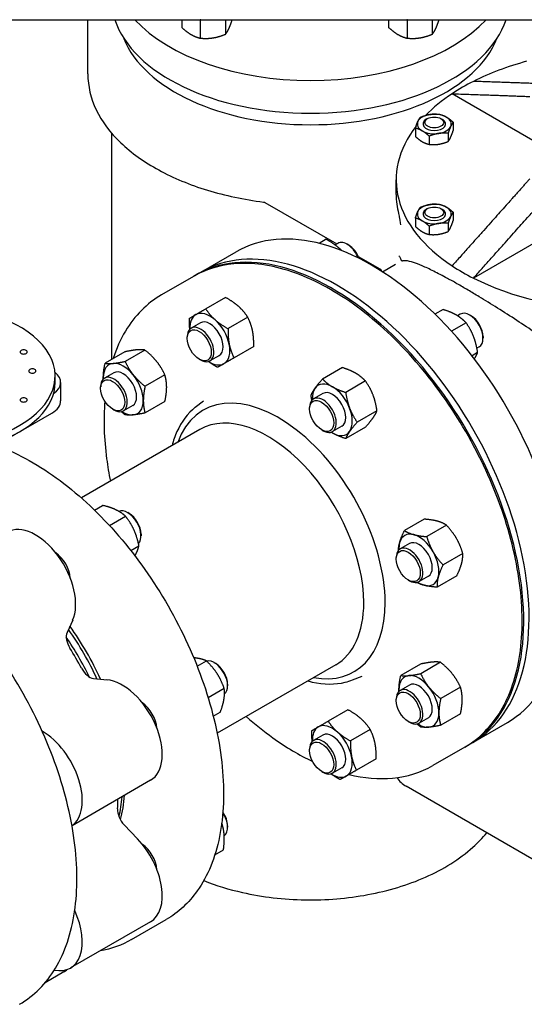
# Model space of a CAD drawing. Header units: inches. Extents: x 17 to 189, y 68 to 193.
# Tile 4 of 43: x 60 to 68, y 107 to 123. Entities that reach past the tile are written whole.
import ezdxf

# ---------------------------------------------------------------- set-up
doc = ezdxf.new("R2010")
doc.units = ezdxf.units.IN
doc.header["$LTSCALE"] = 10.666667
doc.header["$MEASUREMENT"] = 0
doc.layers.get('0').update_dxf_attribs({"lineweight": 25})

msp = doc.modelspace()

# ---------------------------------------------------------------- linework, layer by layer
for p, q in [((58.251, 122.85), (68.855, 122.85)), ((61.015, 121.952), (61.015, 122.85)), ((62.573, 122.85), (62.573, 122.721)), ((62.879, 122.847), (62.879, 122.544)), ((63.297, 122.85), (63.297, 122.609)), ((66.001, 122.85), (66.001, 122.721)), ((66.307, 122.847), (66.307, 122.544)), ((66.725, 122.85), (66.725, 122.609)), ((68.497, 120.79), (67.053, 121.624)), ((66.647, 121.212), (66.625, 121.199)), ((66.868, 121.212), (66.89, 121.199)), ((66.444, 121.054), (66.444, 120.916)), ((67.071, 121.151), (67.071, 121.013)), ((61.405, 120.976), (61.405, 117.22)), ((66.674, 120.921), (66.674, 120.784)), ((66.987, 120.97), (66.987, 120.832)), ((66.126, 119.954), (66.126, 120.199)), ((63.951, 119.822), (65.142, 119.135)), ((66.647, 119.721), (66.625, 119.708)), ((66.868, 119.721), (66.89, 119.708)), ((69.515, 119.786), (67.407, 118.569)), ((66.444, 119.563), (66.444, 119.425)), ((67.071, 119.66), (67.071, 119.522)), ((66.674, 119.43), (66.674, 119.292)), ((66.987, 119.478), (66.987, 119.341)), ((64.965, 119.213), (64.848, 119.145)), ((65.158, 119.144), (65.114, 119.119)), ((65.337, 119.116), (65.314, 119.129)), ((62.897, 118.673), (63.472, 119.005)), ((65.497, 118.929), (65.853, 118.724)), ((65.899, 118.674), (66.116, 118.8)), ((62.764, 118.597), (62.234, 118.291)), ((62.809, 118.622), (62.897, 118.673)), ((63.296, 118.25), (62.969, 118.061)), ((63.666, 117.922), (63.339, 117.733)), ((66.902, 118.05), (66.768, 117.973)), ((67.188, 117.972), (67.142, 117.946)), ((67.366, 117.944), (67.344, 117.957)), ((62.882, 117.83), (62.728, 117.741)), ((67.285, 117.829), (67.042, 117.689)), ((62.663, 117.572), (62.663, 117.598)), ((67.565, 117.6), (67.565, 117.574)), ((63.765, 117.438), (63.438, 117.249)), ((67.5, 117.431), (67.464, 117.41)), ((61.629, 117.349), (61.302, 117.16)), ((61.96, 117.379), (61.633, 117.19)), ((63.195, 117.289), (63.04, 117.2)), ((67.476, 117.336), (67.383, 117.282)), ((62.862, 117.228), (62.884, 117.215)), ((60.474, 116.843), (60.474, 116.949)), ((61.447, 117.002), (61.292, 116.912)), ((62.292, 116.967), (61.964, 116.778)), ((65.234, 117.087), (64.906, 116.898)), ((60.565, 116.843), (60.565, 116.537)), ((61.228, 116.744), (61.228, 116.769)), ((65.616, 116.866), (65.289, 116.677)), ((64.912, 116.658), (64.757, 116.569)), ((61.76, 116.46), (61.605, 116.371)), ((62.292, 116.525), (61.964, 116.336)), ((62.796, 116.43), (62.931, 116.537)), ((58.827, 115.414), (60.418, 116.333)), ((61.427, 116.399), (61.449, 116.386)), ((64.692, 116.401), (64.692, 116.426)), ((65.808, 116.373), (65.48, 116.184)), ((65.224, 116.117), (65.069, 116.028)), ((62.873, 116.061), (60.909, 114.928)), ((64.891, 116.056), (64.913, 116.043)), ((65.616, 116.101), (65.289, 115.912)), ((61.125, 114.727), (61.26, 114.805)), ((61.698, 114.672), (61.676, 114.685)), ((61.375, 114.471), (61.642, 114.625)), ((66.589, 114.577), (66.262, 114.388)), ((61.897, 114.327), (61.897, 114.302)), ((66.959, 114.478), (66.632, 114.289)), ((66.347, 114.173), (66.192, 114.083)), ((61.726, 114.058), (61.862, 114.136)), ((67.23, 114.009), (66.902, 113.82)), ((66.127, 113.915), (66.127, 113.94)), ((66.326, 113.57), (66.348, 113.558)), ((66.659, 113.632), (66.505, 113.542)), ((67.131, 113.64), (66.803, 113.45)), ((60.764, 112.903), (60.672, 112.699)), ((62.828, 112.14), (62.981, 112.229)), ((66.86, 112.207), (66.533, 112.018)), ((63.133, 112.186), (63.111, 112.199)), ((65.123, 112.164), (63.159, 111.031)), ((66.529, 112.177), (66.201, 111.988)), ((61.11, 111.939), (61.333, 111.917)), ((65.403, 111.914), (65.564, 111.977)), ((63.009, 111.622), (63.275, 111.776)), ((63.332, 111.842), (63.332, 111.816)), ((66.347, 111.829), (66.192, 111.74)), ((67.192, 111.794), (66.864, 111.605)), ((66.127, 111.571), (66.127, 111.597)), ((65.326, 111.42), (64.998, 111.231)), ((63.095, 111.312), (63.209, 111.378)), ((66.326, 111.227), (66.348, 111.214)), ((66.659, 111.288), (66.505, 111.199)), ((67.192, 111.353), (66.864, 111.163)), ((65.696, 111.093), (65.368, 110.904)), ((67.397, 110.879), (67.972, 111.211)), ((64.912, 111.001), (64.757, 110.911)), ((64.692, 110.743), (64.692, 110.768)), ((67.264, 110.803), (66.734, 110.496)), ((67.309, 110.828), (67.397, 110.879)), ((65.795, 110.609), (65.467, 110.419)), ((65.224, 110.46), (65.069, 110.37)), ((62.055, 110.252), (60.753, 109.5)), ((64.891, 110.398), (64.913, 110.386)), ((69.829, 108.111), (66.293, 110.152)), ((61.617, 109.516), (61.84, 109.281)), ((63.332, 109.498), (63.332, 109.473)), ((63.121, 109.019), (63.263, 109.101)), ((62.055, 107.908), (60.729, 107.143)), ((61.74, 107.613), (62.315, 107.945)), ((60.62, 107.08), (60.308, 106.9))]:
    msp.add_line(p, q)
msp.add_arc((66.543, 110.585), 0.5, 215.2526, 240)
for centre, major_axis, start_param, end_param in [((64.705, 123.205), (3.3, 0), 3.328989, 6.095789), ((64.705, 123.748), (-3.3, 0), 0.490749, 2.650843), ((64.705, 122.939), (3.168, 0), 3.363139, 6.061639), ((69.876, 120.199), (-3.75, 0), 5.149497, 5.431071), ((69.876, 120.199), (-3.75, 0), 5.431071, 5.564503), ((69.876, 120.199), (-3.75, 0), 5.564503, 5.769027), ((66.758, 121.123), (-0.281, 0), 4.974188, 6.021386), ((66.758, 121.123), (-0.188, 0), 5.497787, 10.210176), ((66.758, 121.123), (0.188, 0), 2.356194, 7.068583), ((66.758, 121.123), (-0.281, 0), 3.926991, 4.974188), ((66.758, 121.123), (0.281, 0), 6.021386, 7.068583), ((69.876, 120.199), (-3.75, 0), 5.861381, 7.001867), ((66.758, 121.123), (-0.281, 0), 6.021386, 7.068583), ((66.758, 121.123), (0.281, 0), 4.974188, 6.021386), ((66.758, 121.123), (0.281, 0), 3.926991, 4.974188), ((69.876, 119.954), (-3.75, 0), 0, 0.145813), ((65.722, 115.108), (2.25, -3.897), 0, 3.141593), ((66.758, 119.632), (-0.281, 0), 4.974188, 6.021386), ((66.758, 119.632), (-0.188, 0), 5.497787, 10.210176), ((66.758, 119.632), (0.188, 0), 2.356194, 7.068583), ((66.758, 119.632), (-0.281, 0), 3.926991, 4.974188), ((66.758, 119.632), (0.281, 0), 6.021386, 7.068583), ((66.758, 119.632), (-0.281, 0), 6.021386, 7.068583), ((66.758, 119.632), (0.281, 0), 4.974188, 6.021386), ((65.147, 114.776), (2.25, -3.897), 0, 3.141593), ((66.758, 119.632), (0.281, 0), 3.926991, 4.974188), ((65.059, 114.725), (2.25, -3.897), 6.273431, 9.434532), ((65.147, 114.776), (2.25, -3.897), 0, 3.141593), ((65.314, 118.874), (-0.156, 0.271), 4.484556, 6.283185), ((65.337, 118.886), (-0.141, 0.244), 4.427522, 5.497787), ((69.876, 120.199), (3.75, 0), 3.860275, 3.993707), ((69.876, 120.199), (3.75, 0), 3.993707, 5.288108), ((58.474, 116.949), (2, 0), 4.176175, 7.696343), ((63.038, 117.559), (-0.234, 0.406), 0, 0.849394), ((63.038, 117.559), (-0.234, 0.406), 5.235988, 6.283185), ((67.344, 117.702), (-0.156, 0.271), 3.141593, 6.283185), ((67.366, 117.715), (-0.141, 0.244), 3.926991, 5.497787), ((62.884, 117.47), (0.156, -0.271), 5.497787, 10.210176), ((63.038, 117.559), (-0.156, 0.271), 3.141593, 6.283185), ((63.038, 117.559), (-0.234, 0.406), 4.18879, 5.235988), ((63.038, 117.559), (0.234, -0.406), 0, 1.047198), ((59.951, 117.347), (-0.06, 0), 5.497787, 8.63938), ((59.951, 117.347), (0.06, 0), 5.497787, 8.63938), ((61.603, 116.731), (-0.234, 0.406), 6.021386, 7.068583), ((61.603, 116.731), (-0.234, 0.406), 4.974188, 6.021386), ((63.038, 117.559), (0.234, -0.406), 5.433792, 6.283185), ((60.097, 117.031), (-0.06, 0), 5.497787, 8.63938), ((60.097, 117.031), (0.06, 0), 5.497787, 8.63938), ((60.065, 116.843), (0.5, 0), 5.585035, 6.906068), ((61.449, 116.642), (0.156, -0.271), 5.497787, 10.210176), ((61.603, 116.731), (-0.156, 0.271), 3.141593, 6.283185), ((61.603, 116.731), (-0.234, 0.406), 3.926991, 4.974188), ((58.474, 116.843), (2, 0), 4.17264, 6.283185), ((61.603, 116.731), (0.234, -0.406), 3.926991, 3.990986), ((65.068, 116.388), (-0.234, 0.406), 5.497787, 6.544985), ((65.068, 116.388), (-0.234, 0.406), 4.45059, 5.497787), ((64.175, 114.215), (-1.25, 2.165), 3.926991, 6.734212), ((64.913, 116.298), (0.156, -0.271), 5.497787, 10.210176), ((65.068, 116.388), (-0.234, 0.406), 0.261799, 0.849394), ((65.068, 116.388), (-0.156, 0.271), 3.141593, 6.283185), ((59.951, 116.552), (-0.06, 0), 5.497787, 8.63938), ((59.951, 116.552), (0.06, 0), 5.497787, 8.63938), ((60.065, 116.537), (0.5, 0), 5.497787, 6.283185), ((61.603, 116.731), (0.234, -0.406), 6.021386, 7.068583), ((61.603, 116.731), (0.234, -0.406), 5.433792, 6.021386), ((63.998, 114.113), (-1.125, 1.949), 3.926991, 6.283185), ((65.068, 116.388), (0.234, -0.406), 0.261799, 1.308997), ((65.068, 116.388), (0.234, -0.406), 5.433792, 5.497787), ((65.068, 116.388), (0.234, -0.406), 5.497787, 6.544985), ((61.676, 114.429), (-0.156, 0.271), 3.289913, 6.213813), ((61.698, 114.442), (-0.141, 0.244), 3.926991, 5.497787), ((60.151, 113.549), (-0.469, 0.812), 3.534292, 6.283185), ((66.503, 113.902), (-0.234, 0.406), 5.759587, 6.806784), ((66.503, 113.902), (0.234, -0.406), 3.665191, 3.990986), ((66.503, 113.902), (-0.156, 0.271), 3.141593, 6.283185), ((66.503, 113.902), (-0.234, 0.406), 4.712389, 5.759587), ((60.461, 113.728), (0.187, -0.325), 0.872646, 2.268947), ((66.348, 113.813), (0.156, -0.271), 5.497787, 10.210176), ((66.503, 113.902), (-0.234, 0.406), 3.665191, 4.712389), ((66.503, 113.902), (0.234, -0.406), 5.433792, 5.759587), ((66.503, 113.902), (0.234, -0.406), 5.759587, 6.806784), ((64.175, 114.215), (1.25, -2.165), 5.832158, 7.068583), ((63.998, 114.113), (1.125, -1.949), 0, 0.785398), ((60.835, 112.526), (-0.125, 0.217), 0.392699, 1.628307), ((59.402, 111.459), (-1.547, 2.68), 4.559311, 4.865467), ((59.446, 111.485), (1.547, -2.679), 1.406577, 1.735015), ((59.313, 111.408), (-1.547, 2.68), 4.588684, 4.836094), ((59.313, 111.408), (-1.547, 2.68), 4.588684, 4.836094), ((59.137, 111.306), (-1.68, 2.91), 4.654879, 4.769899), ((63.111, 111.944), (-0.156, 0.271), 3.229019, 6.110064), ((61.042, 112.167), (0.125, -0.217), 4.654879, 5.890486), ((63.133, 111.957), (-0.141, 0.244), 3.926991, 5.497787), ((61.586, 111.064), (-0.469, 0.812), 3.141593, 5.890486), ((66.503, 111.559), (-0.234, 0.406), 6.021386, 7.068583), ((66.503, 111.559), (-0.234, 0.406), 4.974188, 6.021386), ((66.503, 111.559), (-0.156, 0.271), 3.141593, 6.283185), ((66.348, 111.469), (0.156, -0.271), 5.497787, 10.210176), ((66.503, 111.559), (0.234, -0.406), 3.926991, 3.990986), ((66.503, 111.559), (-0.234, 0.406), 3.926991, 4.974188), ((61.896, 111.242), (0.187, -0.325), 0.872646, 2.268947), ((66.503, 111.559), (0.234, -0.406), 6.021386, 7.068583), ((60.261, 110.298), (0.469, -0.812), 0.051014, 2.359272), ((65.068, 110.73), (-0.234, 0.406), 0, 0.849394), ((65.068, 110.73), (-0.234, 0.406), 5.235988, 6.283185), ((66.503, 111.559), (0.234, -0.406), 5.433792, 6.021386), ((64.913, 110.641), (0.156, -0.271), 5.497787, 10.210176), ((65.068, 110.73), (-0.156, 0.271), 3.141593, 6.283185), ((65.068, 110.73), (-0.234, 0.406), 4.18879, 5.235988), ((65.068, 110.73), (0.234, -0.406), 0, 1.047198), ((65.068, 110.73), (0.234, -0.406), 5.433792, 6.283185), ((59.137, 111.306), (-1.68, 2.91), 3.86948, 3.928386), ((59.402, 111.459), (-1.548, 2.68), 3.696144, 3.838892), ((59.446, 111.485), (1.547, -2.679), 0.518473, 0.696817), ((61.685, 109.665), (-0.125, 0.217), 0.727888, 1.963495), ((63.111, 109.6), (0.156, -0.271), 0.059376, 1.660871), ((63.133, 109.613), (-0.141, 0.244), 3.926991, 4.847569), ((61.586, 108.72), (0.469, -0.812), 0, 1.963495), ((61.896, 108.899), (0.187, -0.325), 0.872646, 2.268947), ((60.261, 107.955), (0.469, -0.812), 5.803748, 7.694509), ((60.151, 107.892), (0.469, -0.812), 0, 0.116785)]:
    msp.add_ellipse(centre, major_axis=major_axis, ratio=0.57735, start_param=start_param, end_param=end_param)
for centre, major_axis in [((66.758, 121.148), (0.156, 0)), ((66.758, 119.657), (0.156, 0)), ((62.862, 117.457), (0.141, -0.244)), ((61.427, 116.629), (0.141, -0.244)), ((64.891, 116.286), (-0.141, 0.244)), ((66.326, 113.8), (-0.141, 0.244)), ((66.326, 111.457), (-0.141, 0.244)), ((64.891, 110.628), (-0.141, 0.244))]:
    msp.add_ellipse(centre, major_axis=major_axis, ratio=0.57735)
for points, weights in [([(62.879, 122.847), (62.877, 122.848), (62.875, 122.85)], [1.10906450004, 1.10869529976, 1.10828489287]), ([(62.887, 122.85), (62.883, 122.848), (62.879, 122.847)], [1.10770292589, 1.10844224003, 1.10906450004]), ([(63.353, 122.702), (63.379, 122.758), (63.409, 122.85)], [1, 1.0929486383, 1.10901499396]), ([(66.307, 122.847), (66.305, 122.848), (66.303, 122.85)], [1.10906450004, 1.10869529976, 1.10828489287]), ([(66.316, 122.85), (66.311, 122.848), (66.307, 122.847)], [1.10770292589, 1.10844224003, 1.10906450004]), ([(66.781, 122.702), (66.807, 122.758), (66.837, 122.85)], [1, 1.0929486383, 1.10901499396]), ([(62.573, 122.721), (62.655, 122.646), (62.726, 122.605)], [1.10906450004, 1.0930923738, 1]), ([(63.297, 122.609), (63.327, 122.646), (63.353, 122.702)], [1.10906450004, 1.0930923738, 1]), ([(66.001, 122.721), (66.083, 122.646), (66.154, 122.605)], [1.10906450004, 1.0930923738, 1]), ([(66.725, 122.609), (66.755, 122.646), (66.781, 122.702)], [1.10906450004, 1.0930923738, 1]), ([(62.726, 122.605), (62.797, 122.564), (62.879, 122.544)], [1, 1.0930923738, 1.10906450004]), ([(62.879, 122.544), (62.991, 122.534), (63.088, 122.549)], [1.10906450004, 1.0930923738, 1]), ([(63.088, 122.549), (63.185, 122.564), (63.297, 122.609)], [1, 1.0930923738, 1.10906450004]), ([(66.154, 122.605), (66.225, 122.564), (66.307, 122.544)], [1, 1.0930923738, 1.10906450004]), ([(66.307, 122.544), (66.419, 122.534), (66.516, 122.549)], [1.10906450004, 1.0930923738, 1]), ([(66.516, 122.549), (66.613, 122.564), (66.725, 122.609)], [1, 1.0930923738, 1.10906450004]), ([(68.604, 121.786), (68.179, 121.802), (67.407, 121.828)], [1.00947709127, 1.05029281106, 1]), ([(67.053, 121.624), (67.902, 121.595), (68.34, 121.578)], [1, 1.05552425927, 1]), ([(66.486, 121.165), (66.506, 121.207), (66.528, 121.235)], [1, 1.0930923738, 1.10906450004]), ([(66.528, 121.235), (66.612, 121.269), (66.685, 121.28)], [1.10906450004, 1.0930923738, 1]), ([(66.685, 121.28), (66.758, 121.291), (66.842, 121.284)], [1, 1.0930923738, 1.10906450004]), ([(66.842, 121.284), (66.903, 121.269), (66.957, 121.238)], [1.10906450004, 1.0930923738, 1]), ([(66.957, 121.238), (67.01, 121.207), (67.071, 121.151)], [1, 1.0930923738, 1.10906450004]), ([(66.444, 121.054), (66.466, 121.123), (66.486, 121.165)], [1.10906450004, 1.0930923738, 1]), ([(66.559, 121.008), (66.506, 121.039), (66.444, 121.054)], [1, 1.0930923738, 1.10906450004]), ([(67.029, 121.081), (67.01, 121.039), (66.987, 120.97)], [1, 1.0930923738, 1.10906450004]), ([(67.071, 121.151), (67.049, 121.123), (67.029, 121.081)], [1.10906450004, 1.0930923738, 1]), ([(67.029, 120.902), (67.049, 120.944), (67.071, 121.013)], [1, 1.0930923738, 1.10906450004]), ([(66.444, 120.916), (66.506, 120.86), (66.559, 120.829)], [1.10906450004, 1.0930923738, 1]), ([(66.674, 120.921), (66.612, 120.977), (66.559, 121.008)], [1.10906450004, 1.0930923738, 1]), ([(66.83, 120.966), (66.758, 120.955), (66.674, 120.921)], [1, 1.0930923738, 1.10906450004]), ([(66.987, 120.97), (66.903, 120.977), (66.83, 120.966)], [1.10906450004, 1.0930923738, 1]), ([(66.987, 120.832), (67.01, 120.86), (67.029, 120.902)], [1.10906450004, 1.0930923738, 1]), ([(66.559, 120.829), (66.612, 120.799), (66.674, 120.784)], [1, 1.0930923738, 1.10906450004]), ([(66.674, 120.784), (66.758, 120.776), (66.83, 120.787)], [1.10906450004, 1.0930923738, 1]), ([(66.83, 120.787), (66.903, 120.799), (66.987, 120.832)], [1, 1.0930923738, 1.10906450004]), ([(68.34, 120.214), (67.902, 119.724), (67.053, 118.773)], [1, 1.05552425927, 1]), ([(67.407, 118.569), (68.255, 119.52), (68.694, 120.01)], [1, 1.05552425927, 1]), ([(66.486, 119.674), (66.506, 119.716), (66.528, 119.744)], [1, 1.0930923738, 1.10906450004]), ([(66.528, 119.744), (66.612, 119.777), (66.685, 119.788)], [1.10906450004, 1.0930923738, 1]), ([(66.685, 119.788), (66.758, 119.8), (66.842, 119.792)], [1, 1.0930923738, 1.10906450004]), ([(66.842, 119.792), (66.903, 119.777), (66.957, 119.746)], [1.10906450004, 1.0930923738, 1]), ([(66.957, 119.746), (67.01, 119.716), (67.071, 119.66)], [1, 1.0930923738, 1.10906450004]), ([(66.444, 119.563), (66.466, 119.632), (66.486, 119.674)], [1.10906450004, 1.0930923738, 1]), ([(66.559, 119.517), (66.506, 119.548), (66.444, 119.563)], [1, 1.0930923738, 1.10906450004]), ([(67.029, 119.59), (67.01, 119.548), (66.987, 119.478)], [1, 1.0930923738, 1.10906450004]), ([(67.071, 119.66), (67.049, 119.632), (67.029, 119.59)], [1.10906450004, 1.0930923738, 1]), ([(66.444, 119.425), (66.506, 119.369), (66.559, 119.338)], [1.10906450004, 1.0930923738, 1]), ([(66.674, 119.43), (66.612, 119.486), (66.559, 119.517)], [1.10906450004, 1.0930923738, 1]), ([(66.83, 119.475), (66.758, 119.463), (66.674, 119.43)], [1, 1.0930923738, 1.10906450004]), ([(66.987, 119.478), (66.903, 119.486), (66.83, 119.475)], [1.10906450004, 1.0930923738, 1]), ([(66.987, 119.341), (67.01, 119.369), (67.029, 119.411)], [1.10906450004, 1.0930923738, 1]), ([(67.029, 119.411), (67.049, 119.453), (67.071, 119.522)], [1, 1.0930923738, 1.10906450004]), ([(66.559, 119.338), (66.612, 119.307), (66.674, 119.292)], [1, 1.0930923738, 1.10906450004]), ([(66.674, 119.292), (66.758, 119.285), (66.83, 119.296)], [1.10906450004, 1.0930923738, 1]), ([(66.83, 119.296), (66.903, 119.307), (66.987, 119.341)], [1, 1.0930923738, 1.10906450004]), ([(65.179, 119.066), (65.093, 119.142), (64.965, 119.213)], [1, 1.0930923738, 1.10906450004]), ([(65.223, 119.025), (65.202, 119.046), (65.179, 119.066)], [1.0410957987, 1.022876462, 1]), ([(63.511, 118.103), (63.425, 118.179), (63.296, 118.25)], [1, 1.0930923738, 1.10906450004]), ([(63.666, 117.922), (63.597, 118.027), (63.511, 118.103)], [1.10906450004, 1.0930923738, 1]), ([(62.698, 117.904), (62.741, 117.929), (62.804, 117.965)], [1.10906450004, 1.0930923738, 1]), ([(62.804, 117.965), (62.867, 118.002), (62.969, 118.061)], [1, 1.0930923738, 1.10906450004]), ([(62.969, 118.061), (63.038, 117.956), (63.124, 117.88)], [1.10906450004, 1.0930923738, 1]), ([(63.745, 117.697), (63.722, 117.809), (63.666, 117.922)], [1, 1.0930923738, 1.10906450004]), ([(67.123, 117.957), (67.034, 118.008), (66.902, 118.05)], [1, 1.0930923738, 1.10906450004]), ([(67.285, 117.829), (67.212, 117.906), (67.123, 117.957)], [1.10906450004, 1.0930923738, 1]), ([(62.706, 117.724), (62.696, 117.805), (62.698, 117.904)], [1.05170322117, 1.09820593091, 1.10906450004]), ([(63.124, 117.88), (63.21, 117.804), (63.339, 117.733)], [1, 1.0930923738, 1.10906450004]), ([(67.41, 117.6), (67.366, 117.714), (67.285, 117.829)], [1, 1.0930923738, 1.10906450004]), ([(63.339, 117.733), (63.336, 117.586), (63.359, 117.474)], [1.10906450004, 1.0930923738, 1]), ([(63.765, 117.438), (63.768, 117.585), (63.745, 117.697)], [1.10906450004, 1.0930923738, 1]), ([(67.476, 117.336), (67.454, 117.485), (67.41, 117.6)], [1.10906450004, 1.0930923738, 1]), ([(63.359, 117.474), (63.382, 117.361), (63.438, 117.249)], [1, 1.0930923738, 1.10906450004]), ([(61.824, 117.381), (61.747, 117.374), (61.629, 117.349)], [1, 1.0930923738, 1.10906450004]), ([(61.96, 117.379), (61.901, 117.388), (61.824, 117.381)], [1.10906450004, 1.0930923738, 1]), ([(62.156, 117.19), (62.079, 117.286), (61.96, 117.379)], [1, 1.0930923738, 1.10906450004]), ([(67.421, 117.233), (67.457, 117.287), (67.476, 117.336)], [1.02105733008, 1.094992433, 1.10906450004]), ([(61.272, 116.922), (61.272, 117.025), (61.302, 117.16)], [1, 1.0930923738, 1.10906450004]), ([(61.302, 117.16), (61.361, 117.151), (61.438, 117.158)], [1.10906450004, 1.0930923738, 1]), ([(61.438, 117.158), (61.515, 117.165), (61.633, 117.19)], [1, 1.0930923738, 1.10906450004]), ([(61.633, 117.19), (61.692, 117.062), (61.769, 116.967)], [1.10906450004, 1.0930923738, 1]), ([(62.292, 116.967), (62.233, 117.094), (62.156, 117.19)], [1.10906450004, 1.0930923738, 1]), ([(63.167, 117.092), (63.08, 117.14), (63.015, 117.189)], [1.10906450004, 1.09820593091, 1.05170322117]), ([(63.273, 117.154), (63.21, 117.117), (63.167, 117.092)], [1, 1.0930923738, 1.10906450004]), ([(63.438, 117.249), (63.336, 117.19), (63.273, 117.154)], [1.10906450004, 1.0930923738, 1]), ([(61.769, 116.967), (61.846, 116.871), (61.964, 116.778)], [1, 1.0930923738, 1.10906450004]), ([(62.322, 116.763), (62.322, 116.865), (62.292, 116.967)], [1, 1.0930923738, 1.10906450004]), ([(65.455, 116.994), (65.366, 117.045), (65.234, 117.087)], [1, 1.0930923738, 1.10906450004]), ([(65.616, 116.866), (65.543, 116.942), (65.455, 116.994)], [1.10906450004, 1.0930923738, 1]), ([(61.272, 116.897), (61.272, 116.91), (61.272, 116.922)], [1.02025202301, 1.01062866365, 1]), ([(61.964, 116.778), (61.935, 116.642), (61.935, 116.54)], [1.10906450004, 1.0930923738, 1]), ([(64.781, 116.745), (64.825, 116.808), (64.906, 116.898)], [1, 1.0930923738, 1.10906450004]), ([(64.906, 116.898), (64.979, 116.822), (65.068, 116.77)], [1.10906450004, 1.0930923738, 1]), ([(65.068, 116.77), (65.157, 116.719), (65.289, 116.677)], [1, 1.0930923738, 1.10906450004]), ([(65.742, 116.637), (65.697, 116.751), (65.616, 116.866)], [1, 1.0930923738, 1.10906450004]), ([(62.292, 116.525), (62.322, 116.66), (62.322, 116.763)], [1.10906450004, 1.0930923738, 1]), ([(64.715, 116.626), (64.736, 116.682), (64.781, 116.745)], [1.10906450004, 1.0930923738, 1]), ([(64.729, 116.545), (64.721, 116.584), (64.715, 116.626)], [1.09362762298, 1.10449800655, 1.10906450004]), ([(65.289, 116.677), (65.311, 116.528), (65.355, 116.413)], [1.10906450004, 1.0930923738, 1]), ([(65.808, 116.373), (65.786, 116.522), (65.742, 116.637)], [1.10906450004, 1.0930923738, 1]), ([(61.935, 116.54), (61.935, 116.437), (61.964, 116.336)], [1, 1.0930923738, 1.10906450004]), ([(61.633, 116.306), (61.599, 116.333), (61.57, 116.358)], [1.10906450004, 1.10449800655, 1.09362762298]), ([(61.769, 116.304), (61.692, 116.297), (61.633, 116.306)], [1, 1.0930923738, 1.10906450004]), ([(61.964, 116.336), (61.846, 116.311), (61.769, 116.304)], [1.10906450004, 1.0930923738, 1]), ([(65.355, 116.413), (65.399, 116.299), (65.48, 116.184)], [1, 1.0930923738, 1.10906450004]), ([(65.742, 116.254), (65.786, 116.317), (65.808, 116.373)], [1, 1.0930923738, 1.10906450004]), ([(65.48, 116.184), (65.399, 116.094), (65.355, 116.031)], [1.10906450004, 1.0930923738, 1]), ([(65.616, 116.101), (65.697, 116.191), (65.742, 116.254)], [1.10906450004, 1.0930923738, 1]), ([(65.068, 116.005), (65.057, 116.011), (65.046, 116.018)], [1, 1.01062866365, 1.02025202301]), ([(65.289, 115.912), (65.157, 115.954), (65.068, 116.005)], [1.10906450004, 1.0930923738, 1]), ([(65.355, 116.031), (65.311, 115.967), (65.289, 115.912)], [1, 1.0930923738, 1.10906450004]), ([(61.481, 114.732), (61.392, 114.774), (61.26, 114.805)], [1, 1.0930923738, 1.10906450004]), ([(61.642, 114.625), (61.569, 114.69), (61.481, 114.732)], [1.10906450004, 1.0930923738, 1]), ([(61.781, 114.397), (61.73, 114.511), (61.642, 114.625)], [1, 1.0930923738, 1.10906450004]), ([(66.804, 114.545), (66.718, 114.568), (66.589, 114.577)], [1, 1.0930923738, 1.10906450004]), ([(66.959, 114.478), (66.89, 114.522), (66.804, 114.545)], [1.10906450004, 1.0930923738, 1]), ([(61.862, 114.136), (61.832, 114.284), (61.781, 114.397)], [1.10906450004, 1.0930923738, 1]), ([(66.183, 114.186), (66.206, 114.272), (66.262, 114.388)], [1, 1.0930923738, 1.10906450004]), ([(66.262, 114.388), (66.331, 114.344), (66.417, 114.321)], [1.10906450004, 1.0930923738, 1]), ([(67.124, 114.261), (67.061, 114.369), (66.959, 114.478)], [1, 1.0930923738, 1.10906450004]), ([(66.163, 114.059), (66.165, 114.12), (66.183, 114.186)], [1.09617483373, 1.06970905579, 1]), ([(66.417, 114.321), (66.503, 114.298), (66.632, 114.289)], [1, 1.0930923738, 1.10906450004]), ([(66.632, 114.289), (66.675, 114.146), (66.737, 114.037)], [1.10906450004, 1.0930923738, 1]), ([(67.23, 114.009), (67.187, 114.152), (67.124, 114.261)], [1.10906450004, 1.0930923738, 1]), ([(61.795, 113.97), (61.803, 113.985), (61.811, 113.999)], [1.03221281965, 1.01746336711, 1]), ([(61.811, 113.999), (61.848, 114.071), (61.862, 114.136)], [1, 1.0930923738, 1.10906450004]), ([(66.737, 114.037), (66.8, 113.929), (66.902, 113.82)], [1, 1.0930923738, 1.10906450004]), ([(67.21, 113.842), (67.233, 113.927), (67.23, 114.009)], [1, 1.0930923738, 1.10906450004]), ([(67.131, 113.64), (67.187, 113.756), (67.21, 113.842)], [1.10906450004, 1.0930923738, 1]), ([(66.902, 113.82), (66.846, 113.704), (66.823, 113.618)], [1.10906450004, 1.0930923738, 1]), ([(66.589, 113.483), (66.523, 113.501), (66.469, 113.529)], [1, 1.06970905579, 1.09617483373]), ([(66.823, 113.618), (66.8, 113.532), (66.803, 113.45)], [1, 1.0930923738, 1.10906450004]), ([(66.803, 113.45), (66.675, 113.46), (66.589, 113.483)], [1.10906450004, 1.0930923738, 1]), ([(62.831, 112.273), (62.803, 112.278), (62.771, 112.28)], [1, 1.02996220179, 1.05193549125]), ([(62.981, 112.229), (62.915, 112.26), (62.831, 112.273)], [1.10906450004, 1.0930923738, 1]), ([(63.158, 112.019), (63.09, 112.124), (62.981, 112.229)], [1, 1.0930923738, 1.10906450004]), ([(66.724, 112.209), (66.647, 112.202), (66.529, 112.177)], [1, 1.0930923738, 1.10906450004]), ([(66.86, 112.207), (66.801, 112.216), (66.724, 112.209)], [1.10906450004, 1.0930923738, 1]), ([(67.055, 112.018), (66.978, 112.113), (66.86, 112.207)], [1, 1.0930923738, 1.10906450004]), ([(63.275, 111.776), (63.226, 111.914), (63.158, 112.019)], [1.10906450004, 1.0930923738, 1]), ([(66.172, 111.75), (66.172, 111.853), (66.201, 111.988)], [1, 1.0930923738, 1.10906450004]), ([(66.201, 111.988), (66.26, 111.979), (66.337, 111.986)], [1.10906450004, 1.0930923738, 1]), ([(66.337, 111.986), (66.414, 111.993), (66.533, 112.018)], [1, 1.0930923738, 1.10906450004]), ([(66.533, 112.018), (66.592, 111.89), (66.669, 111.794)], [1.10906450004, 1.0930923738, 1]), ([(67.192, 111.794), (67.132, 111.922), (67.055, 112.018)], [1.10906450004, 1.0930923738, 1]), ([(63.272, 111.594), (63.287, 111.686), (63.275, 111.776)], [1, 1.0930923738, 1.10906450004]), ([(66.172, 111.725), (66.172, 111.737), (66.172, 111.75)], [1.02025202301, 1.01062866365, 1]), ([(66.669, 111.794), (66.746, 111.699), (66.864, 111.605)], [1, 1.0930923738, 1.10906450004]), ([(67.221, 111.591), (67.221, 111.693), (67.192, 111.794)], [1, 1.0930923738, 1.10906450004]), ([(63.209, 111.378), (63.257, 111.502), (63.272, 111.594)], [1.10906450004, 1.0930923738, 1]), ([(66.864, 111.605), (66.834, 111.47), (66.834, 111.367)], [1.10906450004, 1.0930923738, 1]), ([(67.192, 111.353), (67.221, 111.488), (67.221, 111.591)], [1.10906450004, 1.0930923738, 1]), ([(65.54, 111.274), (65.455, 111.35), (65.326, 111.42)], [1, 1.0930923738, 1.10906450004]), ([(64.834, 111.136), (64.896, 111.172), (64.998, 111.231)], [1, 1.0930923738, 1.10906450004]), ([(64.998, 111.231), (65.068, 111.126), (65.154, 111.05)], [1.10906450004, 1.0930923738, 1]), ([(65.696, 111.093), (65.626, 111.198), (65.54, 111.274)], [1.10906450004, 1.0930923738, 1]), ([(66.834, 111.367), (66.834, 111.265), (66.864, 111.163)], [1, 1.0930923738, 1.10906450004]), ([(64.735, 110.895), (64.726, 110.976), (64.728, 111.075)], [1.05170322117, 1.09820593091, 1.10906450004]), ([(64.728, 111.075), (64.771, 111.1), (64.834, 111.136)], [1.10906450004, 1.0930923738, 1]), ([(65.775, 110.868), (65.752, 110.98), (65.696, 111.093)], [1, 1.0930923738, 1.10906450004]), ([(66.533, 111.134), (66.499, 111.16), (66.47, 111.186)], [1.10906450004, 1.10449800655, 1.09362762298]), ([(66.669, 111.132), (66.592, 111.125), (66.533, 111.134)], [1, 1.0930923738, 1.10906450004]), ([(66.864, 111.163), (66.746, 111.138), (66.669, 111.132)], [1.10906450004, 1.0930923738, 1]), ([(65.154, 111.05), (65.239, 110.974), (65.368, 110.904)], [1, 1.0930923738, 1.10906450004]), ([(65.368, 110.904), (65.365, 110.757), (65.388, 110.644)], [1.10906450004, 1.0930923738, 1]), ([(65.795, 110.609), (65.798, 110.755), (65.775, 110.868)], [1.10906450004, 1.0930923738, 1]), ([(65.388, 110.644), (65.411, 110.532), (65.467, 110.419)], [1, 1.0930923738, 1.10906450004]), ([(65.467, 110.419), (65.365, 110.36), (65.302, 110.324)], [1.10906450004, 1.0930923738, 1]), ([(65.197, 110.263), (65.11, 110.311), (65.044, 110.36)], [1.10906450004, 1.09820593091, 1.05170322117]), ([(65.302, 110.324), (65.239, 110.288), (65.197, 110.263)], [1, 1.0930923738, 1.10906450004]), ([(63.275, 109.348), (63.268, 109.447), (63.235, 109.544)], [1, 1.08536231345, 1.10588021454]), ([(63.263, 109.101), (63.283, 109.242), (63.275, 109.348)], [1.10906450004, 1.0930923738, 1])]:
    msp.add_rational_spline(points, weights, degree=2)
for points, knots in [([(61.015, 121.952), (61.015, 121.749), (61.063, 121.547), (61.248, 121.162), (61.385, 120.979), (61.735, 120.645), (61.948, 120.493), (62.433, 120.228), (62.705, 120.115), (63.291, 119.937), (63.605, 119.871), (63.927, 119.83)], [0.785398, 0.785398, 0.785398, 0.785398, 1.05663, 1.05663, 1.327861, 1.327861, 1.599093, 1.599093, 1.870324, 1.870324, 2.141556, 2.141556, 2.141556, 2.141556]), ([(63.927, 119.83), (63.929, 119.83), (63.931, 119.829), (63.934, 119.829), (63.936, 119.828), (63.939, 119.827), (63.941, 119.827), (63.944, 119.826), (63.945, 119.825), (63.948, 119.823), (63.95, 119.823), (63.951, 119.822)], [-0.45166331, -0.45166331, -0.45166331, -0.45166331, -0.43626102, -0.43626102, -0.42085872, -0.42085872, -0.40545643, -0.40545643, -0.39005414, -0.39005414, -0.37465185, -0.37465185, -0.37465185, -0.37465185]), ([(66.166, 119.639), (66.169, 119.627), (66.172, 119.612), (66.179, 119.578), (66.183, 119.559), (66.186, 119.539), (66.186, 119.538), (66.186, 119.537)], [1.4575197, 1.4575197, 1.4575197, 1.4575197, 1.6166226, 1.6166226, 1.7757254, 1.7757254, 1.7827022, 1.7827022, 1.7827022, 1.7827022]), ([(66.186, 119.537), (66.19, 119.512), (66.193, 119.486), (66.198, 119.455), (66.198, 119.455), (66.198, 119.454)], [1.5864599, 1.5864599, 1.5864599, 1.5864599, 1.8327725, 1.8327725, 1.8334626, 1.8334626, 1.8334626, 1.8334626]), ([(66.172, 118.94), (66.172, 118.94), (66.172, 118.939), (66.179, 118.932), (66.184, 118.925), (66.193, 118.91), (66.196, 118.902), (66.198, 118.894)], [-0.000751, -0.000751, -0.000751, -0.000751, 0, 0, 0.0758174, 0.0758174, 0.1507764, 0.1507764, 0.1507764, 0.1507764]), ([(66.198, 118.894), (66.199, 118.889), (66.2, 118.885), (66.203, 118.875), (66.206, 118.871), (66.212, 118.861), (66.216, 118.858), (66.224, 118.855), (66.226, 118.855), (66.229, 118.856)], [1.1557987, 1.1557987, 1.1557987, 1.1557987, 1.2376277, 1.2376277, 1.3814595, 1.3814595, 1.6604542, 1.6604542, 1.7958416, 1.7958416, 1.7958416, 1.7958416]), ([(67.264, 110.803), (67.504, 110.941), (67.706, 111.145), (68.016, 111.664), (68.123, 111.981), (68.229, 112.696), (68.227, 113.097), (68.115, 113.938), (68.005, 114.379), (67.686, 115.256), (67.479, 115.693), (66.987, 116.517), (66.704, 116.905), (66.089, 117.594), (65.758, 117.894), (65.08, 118.378), (64.734, 118.561), (64.061, 118.788), (63.734, 118.833), (63.19, 118.782), (62.964, 118.712), (62.764, 118.597)], [4.31969, 4.31969, 4.31969, 4.31969, 4.631101, 4.631101, 4.94841, 4.94841, 5.270372, 5.270372, 5.592646, 5.592646, 5.914523, 5.914523, 6.236252, 6.236252, 6.558179, 6.558179, 6.880501, 6.880501, 7.202163, 7.202163, 7.461283, 7.461283, 7.461283, 7.461283]), ([(67.134, 118.477), (67.08, 118.508), (67.026, 118.537), (66.894, 118.609), (66.818, 118.649), (66.678, 118.719), (66.615, 118.748), (66.503, 118.797), (66.455, 118.815), (66.364, 118.844), (66.321, 118.854), (66.264, 118.859), (66.245, 118.859), (66.229, 118.856)], [8.356967, 8.356967, 8.356967, 8.356967, 8.951935, 8.951935, 9.872005, 9.872005, 10.792076, 10.792076, 11.712146, 11.712146, 12.800042, 12.800042, 13.412653, 13.412653, 13.412653, 13.412653]), ([(65.891, 118.679), (65.89, 118.681), (65.89, 118.683), (65.885, 118.693), (65.879, 118.703), (65.866, 118.716), (65.859, 118.72), (65.853, 118.724)], [0.36707928, 0.36707928, 0.36707928, 0.36707928, 0.37360423, 0.37360423, 0.4076212, 0.4076212, 0.43457909, 0.43457909, 0.43457909, 0.43457909]), ([(67.317, 118.371), (67.286, 118.389), (67.255, 118.407), (67.194, 118.443), (67.164, 118.46), (67.134, 118.477)], [36.592616, 36.592616, 36.592616, 36.592616, 36.9206042, 36.9206042, 37.2485925, 37.2485925, 37.2485925, 37.2485925]), ([(62.234, 118.291), (61.994, 118.152), (61.792, 117.948), (61.557, 117.554), (61.488, 117.402), (61.434, 117.237)], [1.1780972, 1.1780972, 1.1780972, 1.1780972, 1.4895087, 1.4895087, 1.6557516, 1.6557516, 1.6557516, 1.6557516]), ([(69.002, 117.255), (68.935, 117.306), (68.866, 117.357), (68.675, 117.495), (68.554, 117.58), (68.336, 117.729), (68.232, 117.799), (68.02, 117.938), (67.912, 118.006), (67.702, 118.139), (67.599, 118.202), (67.437, 118.3), (67.376, 118.336), (67.317, 118.371)], [2.651077, 2.651077, 2.651077, 2.651077, 3.263687, 3.263687, 4.351583, 4.351583, 5.271654, 5.271654, 6.191724, 6.191724, 7.111794, 7.111794, 7.706762, 7.706762, 7.706762, 7.706762]), ([(61.297, 116.53), (61.272, 116.231), (61.283, 115.91), (61.343, 115.454), (61.364, 115.33), (61.39, 115.205)], [1.8731457, 1.8731457, 1.8731457, 1.8731457, 2.1287793, 2.1287793, 2.2223352, 2.2223352, 2.2223352, 2.2223352]), ([(62.796, 116.43), (62.669, 116.328), (62.566, 116.191), (62.46, 115.954), (62.433, 115.877), (62.411, 115.795)], [1.2650285, 1.2650285, 1.2650285, 1.2650285, 1.5716682, 1.5716682, 1.7068016, 1.7068016, 1.7068016, 1.7068016]), ([(59.496, 115.8), (59.53, 115.788), (59.564, 115.775), (59.937, 115.628), (60.283, 115.426), (60.955, 114.908), (61.282, 114.592), (61.883, 113.878), (62.156, 113.48), (62.625, 112.642), (62.819, 112.203), (63.108, 111.326), (63.203, 110.889), (63.283, 110.06), (63.268, 109.668), (63.128, 108.972), (63.004, 108.666), (62.688, 108.221), (62.514, 108.06), (62.315, 107.945)], [2.559739, 2.559739, 2.559739, 2.559739, 2.592215, 2.592215, 2.914177, 2.914177, 3.236452, 3.236452, 3.558329, 3.558329, 3.880057, 3.880057, 4.201984, 4.201984, 4.524307, 4.524307, 4.845969, 4.845969, 5.105088, 5.105088, 5.105088, 5.105088]), ([(59.884, 106.542), (60.124, 106.68), (60.326, 106.884), (60.636, 107.403), (60.742, 107.719), (60.849, 108.435), (60.847, 108.836), (60.735, 109.677), (60.624, 110.118), (60.306, 110.995), (60.098, 111.431), (59.607, 112.256), (59.323, 112.644), (58.709, 113.332), (58.377, 113.633), (57.7, 114.117), (57.353, 114.3), (56.68, 114.527), (56.353, 114.572), (55.809, 114.521), (55.584, 114.451), (55.384, 114.336)], [4.31969, 4.31969, 4.31969, 4.31969, 4.631101, 4.631101, 4.94841, 4.94841, 5.270372, 5.270372, 5.592646, 5.592646, 5.914523, 5.914523, 6.236252, 6.236252, 6.558179, 6.558179, 6.880501, 6.880501, 7.202163, 7.202163, 7.461283, 7.461283, 7.461283, 7.461283]), ([(64.661, 111.898), (64.686, 111.891), (64.71, 111.885), (64.927, 111.836), (65.113, 111.834), (65.323, 111.886), (65.364, 111.898), (65.403, 111.914)], [3.7909855, 3.7909855, 3.7909855, 3.7909855, 3.8314569, 3.8314569, 4.1526002, 4.1526002, 4.2327587, 4.2327587, 4.2327587, 4.2327587]), ([(63.64, 111.308), (63.784, 111.181), (63.931, 111.063), (64.298, 110.801), (64.52, 110.669), (64.74, 110.565)], [3.275452, 3.275452, 3.275452, 3.275452, 3.4165859, 3.4165859, 3.6246414, 3.6246414, 3.6246414, 3.6246414]), ([(65.344, 110.348), (65.595, 110.288), (65.838, 110.267), (66.309, 110.311), (66.534, 110.381), (66.734, 110.496)], [3.8167723, 3.8167723, 3.8167723, 3.8167723, 4.0605707, 4.0605707, 4.3196899, 4.3196899, 4.3196899, 4.3196899]), ([(62.937, 108.59), (63.139, 108.51), (63.354, 108.444), (63.91, 108.319), (64.262, 108.278), (64.966, 108.266), (65.318, 108.295), (65.995, 108.421), (66.318, 108.518), (66.909, 108.779), (67.175, 108.944), (67.48, 109.218), (67.556, 109.298), (67.626, 109.383)], [1.754769, 1.754769, 1.754769, 1.754769, 1.983792, 1.983792, 2.327118, 2.327118, 2.668021, 2.668021, 3.010664, 3.010664, 3.35677, 3.35677, 3.486804, 3.486804, 3.486804, 3.486804])]:
    msp.add_open_spline(points, degree=3, knots=knots)
msp.add_open_spline([(61.74, 107.613), (61.581, 107.521), (61.405, 107.458), (61.218, 107.425)], degree=3)

doc.saveas('drawing.dxf')
